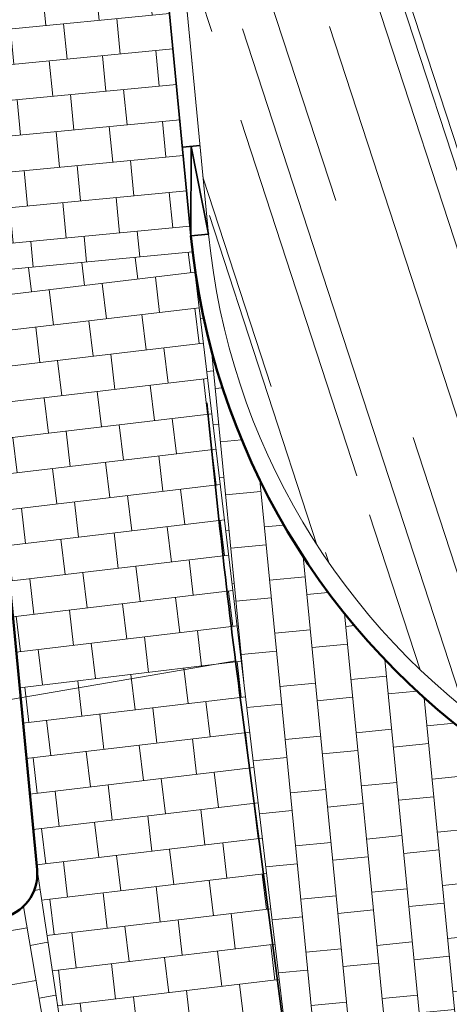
# Model space of a CAD drawing. Header units: metres. Extents: x 196674 to 197628, y 355499 to 356232.
# Tile 56 of 209: x 197063.37 to 197068.19, y 355602.27 to 355613.33. Entities that reach past the tile are written whole.
import ezdxf

# ---------------------------------------------------------------- set-up
doc = ezdxf.new("R2010")
doc.units = ezdxf.units.M
doc.layers.get('0').update_dxf_attribs({"lineweight": 25})
doc.layers.add('N-WE-VH-HULPLIJN-G', color=40, linetype='Continuous', lineweight=5, plot=False)
doc.layers.add('N-WE-VH-KANTOPSLUITING_ACHTERKANTBAND-G', color=50, linetype='Continuous', lineweight=18)
for name, color, linetype, lineweight, true_color in [('N-WE-VH-KANTOPSLUITING_GELEIDEBAND_50 200-G', 1, 'Continuous', 35, 0xff0000), ('N-WE-VH-KANTOPSLUITING_OPSLUITBAND_200X250-G', 7, 'Continuous', 50, 0x0029a5), ('N-WE-VH-KANTOPSLUITING_VERLAGINGSBAND_GELEIDEBAND_50 200-G', 1, 'Continuous', 35, 0xff0000), ('N-WE-VH-KANTOPSLUITING_VERLOOPBAND_GELEIDEBAND_50 200_OPSLUITBAND_200X250-G', 1, 'Continuous', 35, 0xff0000), ('N-WE-VH-OPENVERHARDING_NATUURSTEEN_ZWARTBROEKPLEIN-A', 7, 'Continuous', 20, 0xd9795e), ('N-WE-VH-OPENVERHARDING_TEGEL_200x300_FIETSPAD_ROOD-A', 7, 'Continuous', 5, 0xe04d68), ('N-WE-VW-MARKERING_DWARS_DRIEHOEK_30-G', 7, 'VW-HAAIETAND30_L', 35, 0xffffff)]:
    doc.layers.add(name, color=color, linetype=linetype, lineweight=lineweight, true_color=true_color)
doc.linetypes.add('VW-HAAIETAND30_L', pattern='A,0,-0.3,[150,NLCS.SHX,S=0.6,R=0,X=-0.375,Y=-0.15],-0.3', length=0.6)

# ---------------------------------------------------------------- blocks, each defined once
blk = doc.blocks.new('Verloopband')
at = {"flags": 128}
blk.add_lwpolyline([(-0.2763672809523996, 0.9662406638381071), (0, 0), (-0.4622285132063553, 0.8923814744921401)], close=True, dxfattribs=at)

msp = doc.modelspace()

# ---------------------------------------------------------------- hatches: boundary and pattern name
at = {"layer": 'N-WE-VH-OPENVERHARDING_NATUURSTEEN_ZWARTBROEKPLEIN-A'}
h = msp.add_hatch(dxfattribs=at)
h.set_pattern_fill('AVH-NATUURSTEEN-SO', color=256, scale=0.7, angle=258.0600000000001, pattern_type=2)
h.set_pattern_definition([(288.0600000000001, (197056.2115529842, 355734.4411217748), (2.285864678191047, -2.49423789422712), [21, -2.799999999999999, 6.999999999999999, -1.4]), (288.0600000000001, (197138.0089711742, 355715.2408764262), (1.336245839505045, 1.908269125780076), [4.199999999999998, -0.4619999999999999, 8.399999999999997, -1.05]), (288.0600000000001, (197057.2309859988, 355733.5100705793), (3.148679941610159, -6.630539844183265), [11.2, -1.96, 5.599999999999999, -1.4])])
edge = h.paths.add_edge_path()
edge.add_line((197068.1615910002, 355615.9179785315), (197068.004918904, 355617.9118325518))
edge.add_line((197068.004918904, 355617.9118325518), (197067.9444042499, 355618.681959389))
edge.add_line((197067.9444042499, 355618.681959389), (197064.7767715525, 355618.3778291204))
edge.add_line((197064.7767715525, 355618.3778291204), (197065.4929458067, 355610.9186012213))
edge.add_arc((197073.2572411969, 355611.6640655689), 7.799999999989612, 185.4842630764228, 235.9169033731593)
edge.add_arc((197040.7543499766, 355563.6269750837), 50.19999999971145, 53.43458729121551, 55.91690337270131, ccw=False)
edge.add_line((197070.660504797, 355603.9464728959), (197073.424524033, 355607.6729254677))
edge.add_line((197073.424524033, 355607.6729254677), (197073.7638762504, 355607.8846802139))
edge.add_line((197073.7638762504, 355607.8846802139), (197073.0403304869, 355609.0442143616))
edge.add_line((197073.0403304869, 355609.0442143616), (197072.2100732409, 355608.7004306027))
edge.add_line((197072.2100732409, 355608.7004306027), (197071.2861464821, 355608.3178612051))
edge.add_arc((197070.827063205, 355609.4265733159), 1.199999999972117, 202.492928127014, 292.49292814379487, ccw=False)
edge.add_line((197069.7183510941, 355608.9674900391), (197069.217170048, 355610.1778706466))
edge.add_line((197069.217170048, 355610.1778706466), (197068.8346006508, 355611.1017974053))
edge.add_arc((197074.3781612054, 355613.3972137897), 6.000000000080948, 184.4929281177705, 202.492928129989, ccw=False)
edge.add_line((197068.3965991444, 355612.9271975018), (197068.3182630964, 355613.9241245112))
edge.add_line((197068.3182630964, 355613.9241245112), (197068.1615910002, 355615.9179785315))
at = {"layer": 'N-WE-VH-OPENVERHARDING_TEGEL_200x300_FIETSPAD_ROOD-A'}
h = msp.add_hatch(dxfattribs=at)
h.set_pattern_fill('AVH-TEGEL_200X300_HALFST', color=256, scale=2, angle=5.484263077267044, pattern_type=2)
h.set_pattern_definition([(5.484263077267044, (0, 0), (-0.03822894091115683, 0.3981689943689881), []), (95.48426307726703, (0, 0), (-0.5972534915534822, -0.0573434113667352), [0.4, -0.4]), (95.48426307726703, (0.3981689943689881, 0.03822894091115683), (-0.5972534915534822, -0.0573434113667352), [-0.4, 0.4])])
edge = h.paths.add_edge_path()
edge.add_arc((197210.5463776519, 355642.4188437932), 147.599999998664, 184.3710372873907, 185.4842630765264, ccw=False)
edge.add_line((197063.3756861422, 355631.1695078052), (197060.9826667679, 355630.9865917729))
edge.add_arc((197210.546377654, 355642.418843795), 150.000000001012, 184.371037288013, 185.4842630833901)
edge.add_line((197061.2330047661, 355628.0829909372), (197061.3376972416, 355626.9925788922))
edge.add_line((197061.3376972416, 355626.9925788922), (197062.8746601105, 355610.9845246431))
edge.add_line((197062.8746601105, 355610.9845246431), (197062.9221001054, 355610.4904190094))
edge.add_line((197062.9221001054, 355610.4904190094), (197065.3131417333, 355610.7199873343))
edge.add_arc((197073.257241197, 355611.6640655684), 8.000000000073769, 185.4842630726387, 186.7772551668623, ccw=False)
edge.add_line((197065.2938613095, 355610.8994867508), (197063.6220187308, 355628.312364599))
h = msp.add_hatch(dxfattribs=at)
h.set_pattern_fill('AVH-TEGEL_200X300_HALFST', color=256, scale=2, angle=6.777255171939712, pattern_type=2)
h.set_pattern_definition([(6.777255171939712, (0, 0), (-0.04720391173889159, 0.3972049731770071), []), (96.7772551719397, (0, 0), (-0.5958074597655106, -0.07080586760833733), [0.4, -0.4]), (96.7772551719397, (0.3972049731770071, 0.04720391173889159), (-0.5958074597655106, -0.07080586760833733), [-0.4, 0.4])])
edge = h.paths.add_edge_path()
edge.add_line((197065.3131417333, 355610.7199873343), (197062.9221001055, 355610.4904190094))
edge.add_line((197062.9221001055, 355610.4904190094), (197063.5666045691, 355603.7776593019))
edge.add_line((197063.5666045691, 355603.7776593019), (197064.4586838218, 355597.8614807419))
edge.add_line((197064.4586838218, 355597.8614807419), (197064.8410670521, 355594.952087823))
edge.add_arc((197064.3453303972, 355594.8869328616), 0.5000000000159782, -65.81166599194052, 7.487501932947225, ccw=False)
edge.add_arc((197071.5356427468, 355607.4785732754), 14.79999999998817, 241.8364870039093, 254.1211185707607)
edge.add_line((197067.4862929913, 355593.243308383), (197066.4818624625, 355600.8855971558))
edge.add_line((197066.4818624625, 355600.8855971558), (197065.3131417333, 355610.7199873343))
h = msp.add_hatch(dxfattribs=at)
h.set_pattern_fill('AVH-TEGEL_200X300_HALFST', color=256, scale=2, angle=275.5645315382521, pattern_type=2)
h.set_pattern_definition([(275.5645315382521, (0, 0), (0.3981150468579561, 0.03878671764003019), []), (5.564531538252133, (0, 0), (-0.05818007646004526, 0.5971725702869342), [0.4, -0.4]), (5.564531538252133, (0.03878671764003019, -0.3981150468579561), (-0.05818007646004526, 0.5971725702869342), [-0.4, 0.4])])
edge = h.paths.add_edge_path()
edge.add_arc((197073.2572411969, 355611.664065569), 8.000000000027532, 186.7772551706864, 235.91690337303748, ccw=False)
edge.add_line((197065.3131417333, 355610.7199873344), (197066.4818624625, 355600.8855971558))
edge.add_arc((197066.9775991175, 355600.950752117), 0.5000000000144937, 101.15912400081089, 187.4875019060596, ccw=False)
edge.add_arc((197068.0420386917, 355595.554737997), 5.999999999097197, 85.58601908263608, 101.15912400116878, ccw=False)
edge.add_line((197068.5038126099, 355601.5369420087), (197068.7740837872, 355605.0382599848))
h = msp.add_hatch(dxfattribs=at)
h.set_pattern_fill('AVH-TEGEL_200X300_HALFST', color=256, scale=2, angle=279.7621624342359, pattern_type=2)
h.set_pattern_definition([(279.7621624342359, (0, 0), (0.3942080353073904, 0.06782348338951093), []), (9.762162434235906, (0, 0), (-0.1017352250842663, 0.5913120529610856), [0.4, -0.4]), (9.762162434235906, (0.06782348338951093, -0.3942080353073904), (-0.1017352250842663, 0.5913120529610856), [-0.4, 0.4])])
edge = h.paths.add_edge_path()
edge.add_arc((197063.0688933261, 355603.7298731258), 0.5000000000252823, -80.23783756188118, 5.4842630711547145, ccw=False)
edge.add_line((197063.1536726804, 355603.2371130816), (197057.6733717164, 355602.2942274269))
edge.add_arc((197071.535642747, 355607.4785732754), 14.80000000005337, 200.5052763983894, 211.1684842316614)
edge.add_arc((197059.3382508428, 355599.6380611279), 0.4999999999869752, 99.76216243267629, 158.816637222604, ccw=False)
edge.add_line((197059.2534714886, 355600.130821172), (197060.9755877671, 355600.427111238))
edge.add_arc((197061.4842638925, 355597.4705509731), 3.000000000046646, 7.487501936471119, 99.76216243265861, ccw=False)
edge.add_line((197064.4586838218, 355597.8614807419), (197063.5666045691, 355603.7776593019))

# ---------------------------------------------------------------- linework, layer by layer
at = {"layer": 'N-WE-VH-HULPLIJN-G', "flags": 128}
for points in [[(197063.6220187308, 355628.312364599, -0.004857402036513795), (197063.3756861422, 355631.1695078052), (197060.9826667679, 355630.9865917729, 0.004857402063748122), (197061.2330047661, 355628.0829909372), (197061.3376972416, 355626.9925788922), (197062.8746601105, 355610.9845246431), (197062.9221001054, 355610.4904190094), (197065.3131417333, 355610.7199873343, -0.005641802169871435), (197065.2938613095, 355610.8994867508)], [(197068.1615910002, 355615.9179785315), (197068.004918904, 355617.9118325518), (197067.9444042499, 355618.681959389), (197064.7767715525, 355618.3778291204), (197065.4929458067, 355610.9186012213, 0.2236760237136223), (197068.8861627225, 355605.2039051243, -0.01083157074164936), (197070.660504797, 355603.9464728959), (197073.424524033, 355607.6729254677), (197073.7638762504, 355607.8846802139), (197073.0403304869, 355609.0442143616), (197072.2100732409, 355608.7004306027), (197071.2861464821, 355608.3178612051, -0.4142135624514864), (197069.7183510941, 355608.9674900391), (197069.217170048, 355610.1778706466), (197068.8346006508, 355611.1017974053, -0.0787017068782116), (197068.3965991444, 355612.9271975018), (197068.3182630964, 355613.9241245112)], [(197065.3131417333, 355610.7199873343), (197062.9221001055, 355610.4904190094), (197063.5666045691, 355603.7776593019), (197064.4586838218, 355597.8614807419), (197064.8410670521, 355594.952087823, -0.3311984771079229), (197064.5501990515, 355594.4308310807, 0.05365321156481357), (197067.4862929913, 355593.243308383), (197066.4818624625, 355600.8855971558)], [(197068.7740837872, 355605.0382599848, -0.2177594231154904), (197065.3131417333, 355610.7199873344), (197066.4818624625, 355600.8855971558, -0.3955665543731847), (197066.8808318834, 355601.4412988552, -0.06805526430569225), (197068.5038126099, 355601.5369420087)], [(197063.5666045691, 355603.7776593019, -0.3925104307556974), (197063.1536726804, 355603.2371130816), (197057.6733717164, 355602.2942274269, 0.04656062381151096), (197058.8720364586, 355599.8187380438, -0.2635322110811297), (197059.2534714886, 355600.130821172), (197060.9755877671, 355600.427111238, -0.4258899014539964), (197064.4586838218, 355597.8614807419)]]:
    msp.add_lwpolyline(points, format="xyb", close=True, dxfattribs=at)
for points in [[(197065.3131417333, 355610.7199873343), (197062.9221001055, 355610.4904190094)], [(197066.4818624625, 355600.8855971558), (197065.3131417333, 355610.7199873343)], [(197048.1569648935, 355603.0921922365), (197065.7947265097, 355606.1267687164)]]:
    msp.add_lwpolyline(points, dxfattribs=at)
at = {"layer": 'N-WE-VH-KANTOPSLUITING_ACHTERKANTBAND-G'}
for points in [[(197063.5751044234, 355631.1847508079, 0.004857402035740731), (197063.821103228, 355628.3314790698), (197065.4929458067, 355610.9186012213)], [(197065.4929458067, 355610.9186012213, 0.2236760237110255), (197068.8861627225, 355605.2039051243, -0.03769999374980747), (197074.8103320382, 355600.5082723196)]]:
    msp.add_lwpolyline(points, format="xyb", dxfattribs=at)
at = {"layer": 'N-WE-VH-KANTOPSLUITING_GELEIDEBAND_50 200-G', "ltscale": 0.2, "flags": 128}
msp.add_lwpolyline([(197063.3756861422, 355631.1695078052, 0.00485740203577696), (197063.6220187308, 355628.3123645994), (197065.2938613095, 355610.8994867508)], format="xyb", dxfattribs=at)
at = {"layer": 'N-WE-VH-KANTOPSLUITING_OPSLUITBAND_200X250-G', "ltscale": 0.1, "flags": 128}
for points in [[(197062.8746601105, 355610.9845246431), (197063.5666045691, 355603.7776593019, -0.3925104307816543), (197063.1536726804, 355603.2371130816), (197057.6733717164, 355602.2942274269)], [(197065.2938613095, 355610.8994867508, 0.2236760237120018), (197068.7740837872, 355605.0382599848, -0.03769999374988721), (197074.6746508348, 355600.3613348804)]]:
    msp.add_lwpolyline(points, format="xyb", dxfattribs=at)
at = {"layer": 'N-WE-VH-KANTOPSLUITING_VERLOOPBAND_GELEIDEBAND_50 200_OPSLUITBAND_200X250-G', "flags": 128}
msp.add_lwpolyline([(197065.1982889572, 355611.8949092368), (197065.3973734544, 355611.9140237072)], dxfattribs=at)
at = {"layer": 'N-WE-VW-MARKERING_DWARS_DRIEHOEK_30-G', "flags": 128}
msp.add_lwpolyline([(197066.4003905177, 355601.5054828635), (197065.8690174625, 355605.5484765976, -0.008741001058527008), (197065.4740998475, 355609.022233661)], format="xyb", dxfattribs=at)

# ---------------------------------------------------------------- block references
at = {"layer": 'N-WE-VH-KANTOPSLUITING_VERLAGINGSBAND_GELEIDEBAND_50 200-G', "ltscale": 0.2, "xscale": -0.9999999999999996, "rotation": 207.1565863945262}
msp.add_blockref('Verloopband', (197065.2978306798, 355611.9044664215), dxfattribs=at)

doc.saveas('drawing.dxf')
